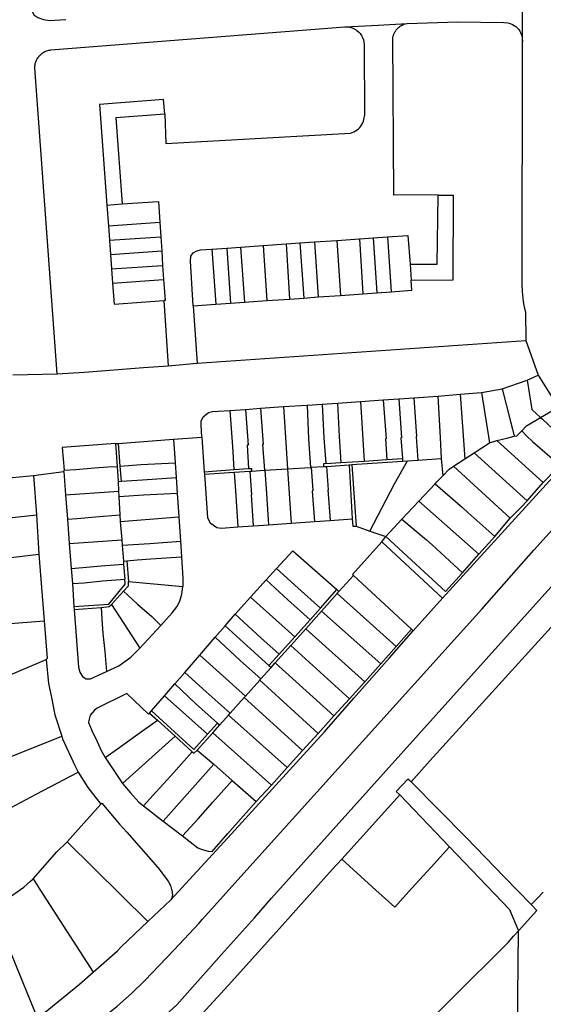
# Model space of a CAD drawing. Header units: inches. Extents: x 210911 to 224988, y 571697 to 586201.
# Tile 106 of 256: x 221506 to 221712, y 574705 to 575092. Entities that reach past the tile are written whole.
import ezdxf

# ---------------------------------------------------------------- set-up
doc = ezdxf.new("R2010")
doc.units = ezdxf.units.IN
doc.header["$MEASUREMENT"] = 0

msp = doc.modelspace()

# ---------------------------------------------------------------- linework, layer by layer
for points in [[(221526.78, 574670.859), (221551.317, 574689.665), (221552.437, 574690.682), (221567.692, 574704.52), (221585.227, 574724.357), (221598.22, 574738.784), (221604.96, 574746.554), (221714.743, 574868.956), (221738.142, 574894.167), (221759.182, 574918.164), (221774.127, 574934.385), (221800.67, 574963.866), (221827.305, 574991.676), (221858.528, 575026.117), (221886.563, 575058.052), (221903.085, 575076.533), (221909.886, 575084.637), (221934.58, 575115.692), (221937.273, 575120.095), (221948.752, 575135.872), (221953.397, 575142.815), (221959.055, 575151.051), (221964.892, 575159.64)], [(221703.55, 575083.7), (221703.881, 575134.2)], [(221508.648, 575115.684), (221509.956, 575098.063), (221510.488, 575096.076), (221511.473, 575094.104), (221513.016, 575093.048), (221515.182, 575092.349), (221517.568, 575091.883), (221524.068, 575092.381)], [(221520.584, 574952.838), (221511.832, 575073.257), (221511.848, 575073.724), (221511.87, 575074.078), (221511.921, 575074.465), (221511.969, 575074.764), (221512.134, 575075.392), (221512.231, 575075.681), (221512.462, 575076.269), (221512.634, 575076.617), (221512.793, 575076.902), (221512.989, 575077.228), (221513.21, 575077.504), (221513.391, 575077.774), (221513.578, 575077.986), (221513.891, 575078.314), (221514.494, 575078.855), (221514.767, 575079.058), (221515.126, 575079.302), (221515.783, 575079.666), (221516.133, 575079.817), (221516.962, 575080.115), (221517.39, 575080.219), (221517.8, 575080.29), (221518.178, 575080.345), (221633.677, 575089.379)], [(221633.677, 575089.379), (221646.878, 575090.137), (221658.308, 575090.793)], [(221633.677, 575089.379), (221635.615, 575089.282), (221636.589, 575089.033), (221637.47, 575088.651), (221638.295, 575088.166), (221639.1, 575087.518), (221639.727, 575086.845), (221640.275, 575086.089), (221640.729, 575085.208), (221641.034, 575084.342), (221641.239, 575083.353), (221641.325, 575082.465)], [(221670.428, 575023.057), (221670.431, 575023.356), (221653.02, 575023.25), (221652.62, 575085.16), (221652.68, 575085.491), (221652.754, 575085.749), (221652.827, 575086.048), (221652.927, 575086.307), (221652.992, 575086.555), (221653.104, 575086.777), (221653.21, 575087.03), (221653.521, 575087.602), (221653.734, 575087.922), (221653.883, 575088.161), (221654.067, 575088.349), (221654.223, 575088.558), (221654.424, 575088.784), (221654.688, 575089.02), (221654.917, 575089.26), (221655.388, 575089.612), (221655.651, 575089.785), (221655.992, 575089.992), (221656.662, 575090.326), (221656.978, 575090.455), (221657.623, 575090.664), (221658.308, 575090.793)], [(221658.308, 575090.793), (221678.03, 575091.36), (221696.31, 575091.15), (221697.846, 575091.027), (221698.796, 575090.795), (221699.693, 575090.41), (221700.378, 575090.003), (221700.996, 575089.557), (221701.575, 575089.034), (221702.121, 575088.369), (221702.57, 575087.759), (221702.876, 575087.143), (221703.146, 575086.487), (221703.344, 575085.858), (221703.416, 575085.545), (221703.53, 575084.818), (221703.55, 575083.7)], [(221641.325, 575082.465), (221641.421, 575054.4)], [(221703.49, 574986.66), (221703.55, 575083.7)], [(221562.895, 575055.075), (221562.45, 575060.853), (221537.289, 575058.875), (221540.173, 575019.299)], [(221562.895, 575055.075), (221543.687, 575053.595), (221546.154, 575019.735)], [(221562.895, 575055.075), (221563.405, 575043.544), (221635.95, 575047.64)], [(221635.95, 575047.64), (221636.637, 575047.848), (221637.3, 575048.123), (221637.932, 575048.462), (221638.528, 575048.863), (221639.08, 575049.32), (221639.585, 575049.83), (221640.036, 575050.388), (221640.43, 575050.988), (221640.763, 575051.624), (221641.03, 575052.29), (221641.23, 575052.979), (221641.361, 575053.685), (221641.421, 575054.4)], [(221540.173, 575019.299), (221546.154, 575019.735)], [(221540.173, 575019.299), (221540.762, 575011.108)], [(221546.154, 575019.735), (221560.408, 575020.715), (221560.959, 575012.516)], [(221659.367, 574996.044), (221670.081, 574996.016), (221670.428, 575023.057)], [(221659.822, 574989.742), (221676.335, 574989.927), (221676.503, 575022.996), (221670.428, 575023.057)], [(221540.762, 575011.108), (221560.959, 575012.516)], [(221560.959, 575012.516), (221561.344, 575006.79)], [(221540.762, 575011.108), (221541.166, 575005.483)], [(221541.166, 575005.483), (221561.344, 575006.79)], [(221541.166, 575005.483), (221541.568, 574999.891)], [(221561.344, 575006.79), (221561.716, 575001.272)], [(221601.615, 575003.376), (221610.629, 575004)], [(221610.629, 575004), (221616.068, 575004.377)], [(221610.629, 575004), (221611.981, 574982.317)], [(221616.068, 575004.377), (221621.827, 575004.775)], [(221616.068, 575004.377), (221617.585, 574982.716)], [(221621.827, 575004.775), (221630.576, 575005.38)], [(221621.827, 575004.775), (221623.233, 574983.117)], [(221630.576, 575005.38), (221639.469, 575005.996)], [(221630.576, 575005.38), (221632.014, 574983.742)], [(221639.469, 575005.996), (221644.918, 575006.373)], [(221639.469, 575005.996), (221640.882, 574984.373)], [(221644.918, 575006.373), (221650.556, 575006.763)], [(221644.918, 575006.373), (221646.266, 574984.756)], [(221650.556, 575006.763), (221658.555, 575007.317), (221659.367, 574996.044)], [(221650.556, 575006.763), (221651.98, 574985.162)], [(221541.568, 574999.891), (221561.716, 575001.272)], [(221541.568, 574999.891), (221541.978, 574994.188)], [(221561.716, 575001.272), (221562.101, 574995.546)], [(221574.141, 574979.626), (221573.026, 574997.259), (221573.21, 574999.119), (221574.154, 575000.479), (221575.482, 575001.295), (221577.037, 575001.625), (221581.494, 575001.984)], [(221581.494, 575001.984), (221587.316, 575002.387)], [(221581.494, 575001.984), (221583.012, 574980.256)], [(221587.316, 575002.387), (221592.656, 575002.756)], [(221587.316, 575002.387), (221588.782, 574980.667)], [(221592.656, 575002.756), (221601.615, 575003.376)], [(221592.656, 575002.756), (221594.242, 574981.055)], [(221601.615, 575003.376), (221603.101, 574981.685)], [(221659.367, 574996.044), (221659.822, 574989.742)], [(221541.978, 574994.188), (221562.101, 574995.546)], [(221541.978, 574994.188), (221542.381, 574988.572)], [(221562.101, 574995.546), (221562.474, 574989.996)], [(221542.381, 574988.572), (221562.474, 574989.996)], [(221542.381, 574988.572), (221542.973, 574980.332), (221562.626, 574981.724)], [(221562.474, 574989.996), (221563.029, 574981.753), (221562.626, 574981.724)], [(221651.98, 574985.162), (221660.11, 574985.741), (221659.822, 574989.742)], [(221640.882, 574984.373), (221646.266, 574984.756)], [(221646.266, 574984.756), (221651.98, 574985.162)], [(221703.49, 574986.66), (221703.489, 574985.309), (221703.552, 574983.96), (221703.678, 574982.615), (221703.868, 574981.278), (221704.12, 574979.951), (221704.434, 574978.637), (221704.81, 574977.34)], [(221562.626, 574981.724), (221564.258, 574956.088)], [(221583.012, 574980.256), (221588.782, 574980.667)], [(221588.782, 574980.667), (221594.242, 574981.055)], [(221594.242, 574981.055), (221603.101, 574981.685)], [(221603.101, 574981.685), (221611.981, 574982.317)], [(221611.981, 574982.317), (221617.585, 574982.716)], [(221617.585, 574982.716), (221623.233, 574983.117)], [(221623.233, 574983.117), (221632.014, 574983.742)], [(221632.014, 574983.742), (221640.882, 574984.373)], [(221574.141, 574979.626), (221583.012, 574980.256)], [(221574.141, 574979.626), (221575.63, 574957.02)], [(221704.81, 574977.34), (221704.89, 574966.01)], [(221575.63, 574957.02), (221704.89, 574966.01)], [(221704.89, 574966.01), (221709.762, 574952.355)], [(221520.584, 574952.838), (221531.304, 574953.549), (221554.596, 574955.317), (221564.258, 574956.088)], [(221564.258, 574956.088), (221575.63, 574957.02)], [(221503.118, 574952.519), (221520.584, 574952.838)], [(221695.669, 574947.031), (221705.443, 574950.343)], [(221705.443, 574950.343), (221709.762, 574952.355)], [(221705.443, 574950.343), (221707.241, 574938.785), (221710.658, 574935.694)], [(221709.762, 574952.355), (221717.59, 574939.765)], [(221672.211, 574864.575), (221748.297, 574948.219)], [(221687.522, 574945.558), (221695.669, 574947.031)], [(221695.669, 574947.031), (221698.843, 574934.174), (221699.674, 574931.141), (221700.298, 574928.346)], [(221630.868, 574941.393), (221639.919, 574942.021)], [(221639.919, 574942.021), (221648.809, 574942.63)], [(221639.919, 574942.021), (221641.289, 574918.566)], [(221648.809, 574942.63), (221654.946, 574943.053)], [(221648.809, 574942.63), (221649.937, 574927.309), (221649.722, 574927.289), (221650.28, 574919.148)], [(221654.946, 574943.053), (221660.901, 574943.464)], [(221654.946, 574943.053), (221655.994, 574927.752), (221655.797, 574927.738), (221656.358, 574919.544)], [(221660.901, 574943.464), (221670.371, 574944.117)], [(221660.901, 574943.464), (221661.951, 574928.149), (221661.801, 574928.139), (221662.435, 574918.881)], [(221670.371, 574944.117), (221679.138, 574944.855)], [(221670.371, 574944.117), (221671.221, 574927.87), (221671.618, 574919.538)], [(221679.138, 574944.855), (221687.522, 574945.558)], [(221679.138, 574944.855), (221680.939, 574919.406)], [(221687.522, 574945.558), (221690.601, 574925.759)], [(221517.051, 574683.146), (221531.034, 574693.424), (221544.161, 574704.039), (221549.831, 574709.022), (221555.054, 574714.065), (221560.768, 574719.993), (221566.601, 574726.23), (221576.309, 574736.497), (221577.727, 574738.247), (221593.961, 574756.359), (221640.741, 574808.212), (221687.567, 574860.327), (221708.023, 574883.486), (221735.562, 574914.006), (221752.316, 574932.441), (221758.357, 574938.98)], [(221577.503, 574927.938), (221577.205, 574932.818), (221577.253, 574934.229), (221577.999, 574935.975), (221580.077, 574937.701), (221581.76, 574938.048), (221588.518, 574938.474)], [(221588.518, 574938.474), (221594.644, 574938.896)], [(221588.518, 574938.474), (221589.544, 574924.315), (221590.101, 574915.193)], [(221594.644, 574938.896), (221600.603, 574939.307)], [(221594.644, 574938.896), (221595.688, 574924.781), (221595.293, 574924.752), (221595.861, 574915.599)], [(221600.603, 574939.307), (221609.631, 574939.959)], [(221600.603, 574939.307), (221601.654, 574925.096), (221601.415, 574925.078), (221602.176, 574914.924)], [(221609.631, 574939.959), (221618.867, 574940.566)], [(221609.631, 574939.959), (221611.145, 574915.49)], [(221618.867, 574940.566), (221624.781, 574940.974)], [(221618.867, 574940.566), (221619.424, 574927.266), (221620.22, 574916.063)], [(221624.781, 574940.974), (221630.868, 574941.393)], [(221624.781, 574940.974), (221625.483, 574927.696), (221626.204, 574917.541)], [(221630.868, 574941.393), (221631.451, 574928.154), (221632.166, 574917.936)], [(221710.658, 574935.694), (221717.59, 574939.765)], [(221703.297, 574930.458), (221705.132, 574932.448), (221710.658, 574935.694)], [(221710.658, 574935.694), (221711.519, 574934.991), (221715.534, 574931.29), (221724.079, 574923.815)], [(221659.778, 574792.311), (221667.135, 574800.541), (221735.559, 574876.02), (221783.339, 574929.343), (221786.932, 574933.293)], [(221700.298, 574928.346), (221701.412, 574928.414), (221703.297, 574930.458)], [(221703.297, 574930.458), (221705.284, 574928.368), (221707.533, 574926.295), (221718.119, 574917.037)], [(221544.553, 574925.503), (221566.382, 574927.15)], [(221566.382, 574927.15), (221577.503, 574927.938)], [(221566.382, 574927.15), (221566.999, 574917.911)], [(221577.503, 574927.938), (221578.456, 574914.371)], [(221690.601, 574925.759), (221693.543, 574926.579)], [(221693.543, 574926.579), (221697.454, 574927.599), (221700.298, 574928.346)], [(221693.543, 574926.579), (221711.781, 574910.159)], [(221543.5, 574925.398), (221522.54, 574923.909), (221523.361, 574914.92)], [(221543.5, 574925.398), (221544.553, 574925.503)], [(221543.5, 574925.398), (221544.152, 574916.464)], [(221544.553, 574925.503), (221545.307, 574916.582)], [(221684.544, 574921.776), (221690.601, 574925.759)], [(221632.166, 574917.936), (221641.289, 574918.566)], [(221636.481, 574917.149), (221656.431, 574918.518)], [(221641.289, 574918.566), (221650.28, 574919.148)], [(221643.525, 574890.97), (221653.335, 574909.558), (221658.419, 574918.675)], [(221650.28, 574919.148), (221656.358, 574919.544)], [(221656.358, 574919.544), (221656.431, 574918.518)], [(221656.431, 574918.518), (221658.419, 574918.675)], [(221658.419, 574918.675), (221662.435, 574918.881)], [(221662.435, 574918.881), (221671.618, 574919.538)], [(221671.618, 574919.538), (221672.242, 574912.756)], [(221676.491, 574916.482), (221680.939, 574919.406)], [(221680.939, 574919.406), (221684.544, 574921.776)], [(221684.544, 574921.776), (221705.381, 574902.849)], [(221523.301, 574914.494), (221523.361, 574914.92)], [(221523.361, 574914.92), (221528.019, 574915.184), (221535.338, 574915.88), (221540.576, 574916.284), (221544.152, 574916.464)], [(221544.152, 574916.464), (221544.577, 574910.518)], [(221545.307, 574916.582), (221553.665, 574917.207), (221566.999, 574917.911)], [(221545.307, 574916.582), (221545.819, 574910.612)], [(221566.999, 574917.911), (221567.387, 574912.1)], [(221578.456, 574914.371), (221590.101, 574915.193)], [(221590.101, 574915.193), (221595.861, 574915.599)], [(221595.861, 574915.599), (221596.999, 574915.68), (221597.067, 574914.601)], [(221597.067, 574914.601), (221597.196, 574914.609), (221602.176, 574914.924)], [(221602.176, 574914.924), (221602.305, 574914.932)], [(221602.305, 574914.932), (221611.145, 574915.49)], [(221602.305, 574914.932), (221602.89, 574905.643), (221603.661, 574893.479)], [(221611.145, 574915.49), (221620.22, 574916.063)], [(221611.145, 574915.49), (221612.673, 574894.11)], [(221620.22, 574916.063), (221620.549, 574916.084)], [(221620.549, 574916.084), (221625.353, 574916.387)], [(221620.549, 574916.084), (221621.216, 574906.773), (221620.903, 574906.751), (221621.763, 574894.76)], [(221626.204, 574917.541), (221625.316, 574917.426), (221625.353, 574916.387)], [(221625.353, 574916.387), (221626.58, 574916.47)], [(221626.204, 574917.541), (221632.166, 574917.936)], [(221626.58, 574916.47), (221635.463, 574917.08)], [(221626.58, 574916.47), (221627.22, 574907.195), (221627.114, 574907.188), (221627.974, 574895.2)], [(221635.463, 574917.08), (221636.481, 574917.149)], [(221635.463, 574917.08), (221636.679, 574895.817)], [(221636.481, 574917.149), (221638.144, 574892.932)], [(221672.242, 574912.756), (221674.802, 574915.372), (221676.491, 574916.482)], [(221676.491, 574916.482), (221698.789, 574896.123)], [(221711.781, 574910.159), (221713.909, 574912.392), (221718.119, 574917.037)], [(221455.926, 574907.358), (221489.089, 574910.718), (221511.335, 574912.854)], [(221511.335, 574912.854), (221523.301, 574914.494)], [(221511.335, 574912.854), (221512.487, 574897.373)], [(221523.301, 574914.494), (221523.851, 574905.243)], [(221545.819, 574910.612), (221554.12, 574911.217), (221567.387, 574912.1)], [(221567.387, 574912.1), (221567.798, 574905.953)], [(221578.456, 574914.371), (221578.464, 574914.258), (221578.554, 574913.416)], [(221578.554, 574913.416), (221590.22, 574914.163)], [(221578.554, 574913.416), (221579.758, 574896.178), (221580.74, 574894.272), (221583.403, 574892.446), (221585.263, 574892.151), (221591.692, 574892.631)], [(221590.22, 574914.163), (221596.382, 574914.557)], [(221590.22, 574914.163), (221590.9, 574904.871), (221591.692, 574892.631)], [(221596.382, 574914.557), (221597.067, 574914.601)], [(221596.382, 574914.557), (221596.985, 574905.226), (221596.873, 574905.219), (221597.66, 574893.054)], [(221669.213, 574909.626), (221669.89, 574910.352), (221672.242, 574912.756)], [(221544.577, 574910.518), (221545.819, 574910.612)], [(221544.577, 574910.518), (221544.708, 574906.66)], [(221662.889, 574902.784), (221669.213, 574909.626)], [(221669.213, 574909.626), (221679.952, 574900.225), (221682.17, 574898.253), (221692.739, 574888.922)], [(221705.381, 574902.849), (221711.781, 574910.159)], [(221523.851, 574905.243), (221544.708, 574906.66)], [(221523.851, 574905.243), (221524.743, 574895.693)], [(221544.708, 574906.66), (221544.866, 574904.604)], [(221544.866, 574904.604), (221554.61, 574905.268), (221567.798, 574905.953)], [(221544.866, 574904.604), (221545.211, 574897.405)], [(221567.798, 574905.953), (221568.426, 574896.54)], [(221656.205, 574895.684), (221662.889, 574902.784)], [(221662.889, 574902.784), (221686.404, 574881.951)], [(221698.789, 574896.123), (221703.072, 574900.354), (221705.381, 574902.849)], [(221457.473, 574891.363), (221512.487, 574897.373)], [(221512.487, 574897.373), (221513.343, 574881.883)], [(221524.743, 574895.693), (221528.437, 574895.884), (221535.699, 574896.62), (221545.211, 574897.405)], [(221524.743, 574895.693), (221525.341, 574886.067)], [(221545.211, 574897.405), (221545.422, 574894.722)], [(221545.422, 574894.722), (221568.426, 574896.54)], [(221568.426, 574896.54), (221569.063, 574886.993)], [(221627.974, 574895.2), (221636.679, 574895.817)], [(221636.679, 574895.817), (221636.857, 574892.922), (221638.144, 574892.932)], [(221649.89, 574888.916), (221656.205, 574895.684)], [(221656.205, 574895.684), (221665.849, 574887.535), (221668.043, 574885.535), (221679.959, 574874.623)], [(221692.739, 574888.922), (221698.789, 574896.123)], [(221545.422, 574894.722), (221545.986, 574887.53)], [(221591.692, 574892.631), (221597.66, 574893.054)], [(221597.66, 574893.054), (221603.661, 574893.479)], [(221603.661, 574893.479), (221612.673, 574894.11)], [(221612.673, 574894.11), (221621.763, 574894.76)], [(221621.763, 574894.76), (221627.974, 574895.2)], [(221638.144, 574892.932), (221643.525, 574890.97)], [(221525.341, 574886.067), (221545.986, 574887.53)], [(221545.986, 574887.53), (221546.151, 574885.416)], [(221643.525, 574890.97), (221649.89, 574888.916)], [(221648.257, 574886.737), (221649.89, 574888.916)], [(221649.89, 574888.916), (221673.343, 574867.168), (221679.959, 574874.623)], [(221686.404, 574881.951), (221692.739, 574888.922)], [(221525.341, 574886.067), (221526.095, 574876.253)], [(221546.151, 574885.416), (221557.022, 574886.166), (221569.063, 574886.993)], [(221546.151, 574885.416), (221546.638, 574879.21)], [(221569.063, 574886.993), (221569.535, 574880.854)], [(221648.257, 574886.737), (221636.77, 574873.886), (221637.168, 574873.517)], [(221648.257, 574886.737), (221672.211, 574864.575)], [(221434.963, 574872.541), (221455.513, 574875.021), (221513.343, 574881.883)], [(221513.343, 574881.883), (221515.497, 574855.692)], [(221547.959, 574879.299), (221552.114, 574879.71), (221557.47, 574880.103), (221569.535, 574880.854)], [(221569.535, 574880.854), (221570.04, 574872.273), (221570.072, 574869.183)], [(221606.909, 574876.224), (221613.313, 574883.224), (221630.547, 574867.969)], [(221679.959, 574874.623), (221686.404, 574881.951)], [(221526.095, 574876.253), (221530.77, 574876.64), (221537.969, 574877.332), (221546.739, 574877.924)], [(221526.095, 574876.253), (221526.617, 574870.358)], [(221546.638, 574879.21), (221547.959, 574879.299)], [(221546.638, 574879.21), (221546.739, 574877.924)], [(221546.739, 574877.924), (221547.194, 574872.12)], [(221547.959, 574879.299), (221548.633, 574871.164)], [(221602.866, 574871.793), (221606.909, 574876.224)], [(221606.909, 574876.224), (221615.415, 574868.476), (221624.172, 574860.641)], [(221526.617, 574870.358), (221531.234, 574870.685), (221538.448, 574871.41), (221547.194, 574872.12)], [(221527.223, 574861.265), (221540.881, 574862.285), (221547.348, 574870.153), (221547.194, 574872.12)], [(221631.375, 574867.237), (221637.168, 574873.517)], [(221637.168, 574873.517), (221659.96, 574852.407)], [(221526.617, 574870.358), (221527.223, 574861.265)], [(221546.763, 574867.357), (221548.66, 574869.459), (221548.633, 574871.164)], [(221548.633, 574871.164), (221570.072, 574869.183)], [(221561.446, 574853.866), (221565.864, 574858.832), (221567.737, 574861.121), (221568.837, 574863.368), (221569.679, 574866.152), (221570.072, 574869.183)], [(221596.658, 574864.992), (221602.866, 574871.793)], [(221602.866, 574871.793), (221611.361, 574863.901), (221620.052, 574856.124)], [(221541.966, 574862.077), (221546.763, 574867.357)], [(221546.763, 574867.357), (221548.357, 574865.792), (221552.259, 574862.175), (221557.814, 574857.337), (221561.446, 574853.866)], [(221590.641, 574858.279), (221596.658, 574864.992)], [(221596.658, 574864.992), (221614.076, 574849.41)], [(221624.172, 574860.641), (221630.547, 574867.969)], [(221624.611, 574859.527), (221630.762, 574866.466)], [(221630.547, 574867.969), (221631.375, 574867.237)], [(221630.762, 574866.466), (221631.375, 574867.237)], [(221630.762, 574866.466), (221653.931, 574845.617)], [(221660.666, 574851.753), (221672.211, 574864.575)], [(221527.223, 574861.265), (221527.286, 574860.172)], [(221527.286, 574860.172), (221537.953, 574860.94)], [(221537.953, 574860.94), (221541.076, 574861.318), (221541.966, 574862.077)], [(221537.953, 574860.94), (221538.245, 574856.291), (221538.634, 574850.709), (221539.327, 574843.593), (221539.989, 574835.683)], [(221541.966, 574862.077), (221553.156, 574844.857)], [(221620.052, 574856.124), (221624.067, 574860.521), (221624.172, 574860.641)], [(221527.286, 574860.172), (221528.961, 574837.451), (221529.491, 574835.525), (221530.583, 574833.803), (221531.954, 574832.876), (221533.765, 574832.822), (221539.989, 574835.683)], [(221586.706, 574853.742), (221590.641, 574858.279)], [(221590.641, 574858.279), (221600.759, 574848.948), (221607.876, 574842.615)], [(221618.378, 574852.565), (221624.611, 574859.527)], [(221624.611, 574859.527), (221647.854, 574838.751)], [(221442.02, 574849.896), (221515.497, 574855.692)], [(221515.497, 574855.692), (221516.706, 574840.809), (221516.296, 574840.394)], [(221553.156, 574844.857), (221561.446, 574853.866)], [(221582.811, 574849.25), (221586.706, 574853.742)], [(221586.706, 574853.742), (221596.831, 574844.474), (221603.912, 574838.144)], [(221614.076, 574849.41), (221620.052, 574856.124)], [(221565.208, 574745.729), (221589.113, 574771.875), (221612.033, 574796.908), (221625.744, 574811.961), (221637.215, 574825.21), (221651.258, 574841.083), (221660.666, 574851.753)], [(221576.672, 574842.171), (221582.811, 574849.25)], [(221582.811, 574849.25), (221592.752, 574839.973), (221600.742, 574832.864)], [(221607.876, 574842.615), (221614.076, 574849.41)], [(221612.497, 574845.921), (221618.378, 574852.565)], [(221618.378, 574852.565), (221641.65, 574831.614)], [(221653.931, 574845.617), (221659.96, 574852.407)], [(221659.96, 574852.407), (221660.666, 574851.753)], [(221606.335, 574839.102), (221612.497, 574845.921)], [(221612.497, 574845.921), (221635.532, 574825.03)], [(221647.854, 574838.751), (221653.931, 574845.617)], [(221539.989, 574835.683), (221544.845, 574837.952), (221549.613, 574841.368), (221553.156, 574844.857)], [(221570.802, 574835.402), (221576.672, 574842.171)], [(221576.672, 574842.171), (221594.653, 574826.031)], [(221603.912, 574838.144), (221607.876, 574842.615)], [(221406.975, 574796.934), (221442.555, 574810.762), (221454.264, 574815.697), (221484.579, 574828.151), (221503.727, 574835.133), (221516.296, 574840.394)], [(221516.296, 574840.394), (221517.244, 574830.985), (221518.246, 574826.204), (221519.753, 574818.701), (221522.414, 574810.313)], [(221600.742, 574832.864), (221604.744, 574837.35)], [(221603.912, 574838.144), (221604.744, 574837.35)], [(221604.744, 574837.35), (221606.335, 574839.102)], [(221606.335, 574839.102), (221629.369, 574818.269)], [(221641.65, 574831.614), (221647.854, 574838.751)], [(221566.843, 574830.826), (221570.802, 574835.402)], [(221570.802, 574835.402), (221579.189, 574827.732), (221588.616, 574819.274)], [(221562.76, 574826.129), (221566.843, 574830.826)], [(221566.843, 574830.826), (221575.015, 574823.205), (221583.712, 574815.403)], [(221594.653, 574826.031), (221600.311, 574832.381)], [(221600.311, 574832.381), (221600.742, 574832.864)], [(221600.311, 574832.381), (221623.235, 574811.365)], [(221635.532, 574825.03), (221641.65, 574831.614)], [(221556.867, 574819.333), (221556.5, 574818.885), (221548.074, 574827.017), (221536.334, 574821.325), (221535.284, 574820.486), (221533.527, 574818.511), (221532.907, 574815.961), (221532.983, 574815.667), (221534.274, 574812.453), (221536.323, 574808.217), (221537.956, 574804.706), (221539.548, 574801.833)], [(221557.701, 574820.295), (221562.76, 574826.129)], [(221562.76, 574826.129), (221571.161, 574818.744), (221579.761, 574811.048)], [(221594.115, 574825.437), (221594.653, 574826.031)], [(221588.616, 574819.274), (221594.115, 574825.437)], [(221594.115, 574825.437), (221617.102, 574804.579)], [(221629.369, 574818.269), (221635.532, 574825.03)], [(221556.867, 574819.333), (221557.701, 574820.295)], [(221556.867, 574819.333), (221560.099, 574816.54)], [(221557.701, 574820.295), (221574.413, 574805.052), (221579.761, 574811.048)], [(221584.605, 574814.778), (221587.933, 574818.508)], [(221587.933, 574818.508), (221588.616, 574819.274)], [(221587.933, 574818.508), (221611.044, 574797.935)], [(221623.235, 574811.365), (221629.369, 574818.269)], [(221539.548, 574801.833), (221544.386, 574805.306), (221551.464, 574810.354), (221560.099, 574816.54)], [(221560.099, 574816.54), (221566.982, 574810.334)], [(221579.761, 574811.048), (221583.712, 574815.403)], [(221581.848, 574811.629), (221584.605, 574814.778)], [(221583.712, 574815.403), (221584.605, 574814.778)], [(221413.77, 574765.839), (221480.813, 574793.336), (221498.588, 574800.705), (221522.414, 574810.313)], [(221522.414, 574810.313), (221522.749, 574809.257), (221527.54, 574798.768), (221528.938, 574796.136)], [(221546.344, 574791.686), (221566.982, 574810.334)], [(221566.982, 574810.334), (221573.653, 574804.158)], [(221575.622, 574804.817), (221581.848, 574811.629)], [(221581.848, 574811.629), (221604.893, 574791.052)], [(221617.102, 574804.579), (221623.235, 574811.365)], [(221554.626, 574782.848), (221559.548, 574788.315), (221565.307, 574794.73), (221573.653, 574804.158)], [(221573.653, 574804.158), (221574.416, 574803.534), (221575.622, 574804.817)], [(221575.622, 574804.817), (221582.192, 574799.211)], [(221611.044, 574797.935), (221617.102, 574804.579)], [(221539.548, 574801.833), (221546.344, 574791.686)], [(221562.312, 574776.896), (221582.192, 574799.211)], [(221582.192, 574799.211), (221589.462, 574792.86)], [(221417.889, 574746.275), (221439.069, 574755.031), (221458.583, 574762.962), (221479.038, 574771.411), (221492.951, 574777.111), (221500.578, 574781.175), (221512.315, 574787.415), (221528.938, 574796.136)], [(221528.938, 574796.136), (221532.682, 574790.138), (221537.721, 574783.507)], [(221604.893, 574791.052), (221611.044, 574797.935)], [(221546.344, 574791.686), (221549.403, 574787.936), (221552.756, 574784.262), (221554.626, 574782.848)], [(221569.947, 574771.051), (221576.034, 574777.781), (221581.773, 574784.256), (221589.462, 574792.86)], [(221589.462, 574792.86), (221598.91, 574784.541)], [(221598.91, 574784.541), (221604.893, 574791.052)], [(221659.778, 574792.311), (221658.516, 574793.423), (221653.885, 574788.486), (221655.31, 574787.168)], [(221659.778, 574792.311), (221681.574, 574770.213), (221696.363, 574754.988), (221707.062, 574744.008)], [(221632.505, 574761.923), (221655.31, 574787.168)], [(221655.31, 574787.168), (221674.901, 574766.707)], [(221524.547, 574768.713), (221537.721, 574783.507)], [(221537.721, 574783.507), (221538.239, 574783.981), (221545.13, 574775.67), (221548.01, 574772.45), (221560.25, 574758.57), (221564.29, 574753.27), (221565.19, 574751.53), (221565.577, 574750), (221565.67, 574749.63), (221565.91, 574747.67), (221565.59, 574746.33), (221565.208, 574745.729)], [(221569.947, 574771.051), (221575.949, 574766.404), (221577.67, 574765.711), (221579.977, 574765.036), (221581.519, 574764.853), (221587.745, 574772.03), (221598.91, 574784.541)], [(221554.626, 574782.848), (221562.312, 574776.896)], [(221562.312, 574776.896), (221569.947, 574771.051)], [(221511.129, 574754.148), (221520.531, 574764.736), (221524.547, 574768.713)], [(221556.285, 574737.303), (221524.547, 574768.713)], [(221632.505, 574761.923), (221640.041, 574755.087), (221645.957, 574749.72), (221653.364, 574743), (221660.083, 574750.406), (221667.659, 574758.756), (221674.901, 574766.707)], [(221674.901, 574766.707), (221698.437, 574742.135), (221701.976, 574733.698)], [(221533.904, 574661.858), (221542.881, 574668.752), (221556.051, 574679.844), (221568.911, 574691.58), (221576.36, 574699.59), (221589.229, 574713.643), (221609.042, 574735.794), (221628.746, 574757.76), (221632.505, 574761.923)], [(221495.175, 574742.288), (221500.04, 574745.561), (221507.531, 574750.846), (221510.188, 574753.247), (221511.129, 574754.148)], [(221511.129, 574754.148), (221513.845, 574750), (221534.734, 574717.374)], [(221709.342, 574746.371), (221711.789, 574748.908)], [(221556.285, 574737.303), (221565.208, 574745.729)], [(221707.062, 574744.008), (221709.342, 574746.371)], [(221495.175, 574742.288), (221512.927, 574699.204)], [(221701.976, 574733.698), (221709.291, 574741.71), (221707.062, 574744.008)], [(221534.734, 574717.374), (221544.29, 574725.75), (221545.795, 574727.427), (221556.285, 574737.303)], [(221700.112, 574731.574), (221701.976, 574733.698)], [(221700.588, 574591.527), (221701.976, 574733.698)], [(221577.934, 574606.306), (221600.21, 574629.245), (221628.255, 574658.328), (221654.784, 574685.89), (221678.133, 574709.345), (221695.662, 574726.763), (221697.963, 574729.125), (221700.112, 574731.574)], [(221512.927, 574699.204), (221513.77, 574699.93), (221529.43, 574712.75), (221534.734, 574717.374)]]:
    msp.add_lwpolyline(points)

doc.saveas('drawing.dxf')
